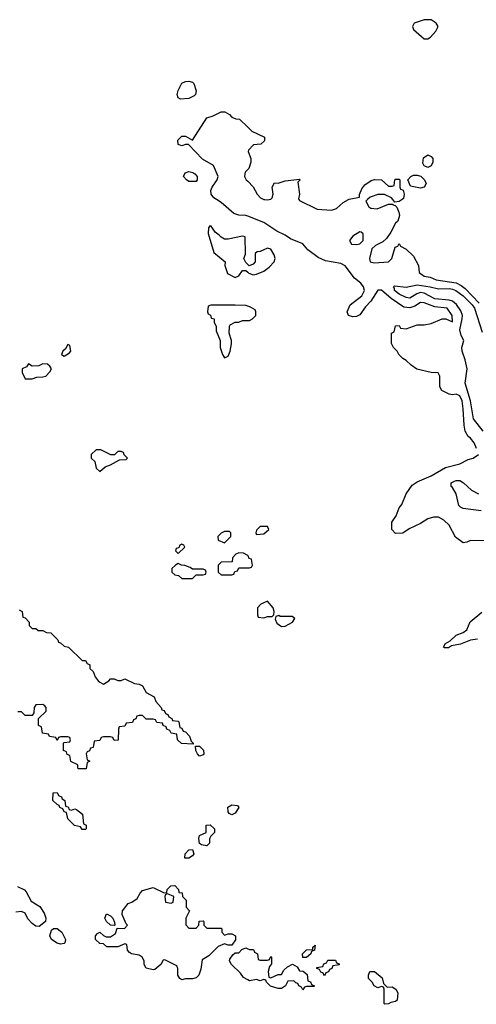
# Model space of a CAD drawing. Header units: inches. Extents: x 2710684 to 2828758, y 857022 to 965663.
# Tile 76 of 256: x 2728720 to 2731283, y 905486 to 911009. Entities that reach past the tile are written whole.
import ezdxf

# ---------------------------------------------------------------- set-up
doc = ezdxf.new("R2010")
doc.units = ezdxf.units.IN
doc.header["$MEASUREMENT"] = 0
for name, color, linetype in [('C7920', 7, 'Continuous'), ('C7921', 7, 'Continuous'), ('C7930', 7, 'Continuous'), ('C7931', 7, 'Continuous')]:
    doc.layers.add(name, color=color, linetype=linetype)

msp = doc.modelspace()

# ---------------------------------------------------------------- linework, layer by layer
at = {"layer": 'C7920', "color": 4}
for points, elevation in [([(2730000, 909905.8), (2729990, 909909.7), (2729950, 909912.1), (2729921.8, 909921.8), (2729850, 909983.7), (2729824.7, 910000)], 12), ([(2730000, 909636), (2729990, 909646), (2729978, 909670), (2729987.3, 909692.7), (2729986, 909790), (2729970, 909794), (2729890, 909778), (2729870, 909778), (2729850, 909788), (2729840.4, 909800.4), (2729816.4, 909816.4), (2729795.3, 909850), (2729786.8, 909853.2), (2729779.6, 909840.4), (2729778, 909810), (2729810, 909702), (2729874, 909650), (2729872, 909630), (2729886, 909586), (2729930, 909562), (2729950, 909572), (2729970, 909602), (2729990, 909602), (2730000, 909592.5)], 16), ([(2730000, 909402.4), (2729990, 909406), (2729930, 909408), (2729792.7, 909407.3), (2729778, 909402), (2729774, 909370), (2729778, 909358), (2729791.6, 909351.6), (2729794, 909334), (2729811, 909331), (2729812, 909310), (2729822, 909290), (2729823.6, 909263.6), (2729844.7, 909210), (2729846, 909170), (2729858, 909130), (2729870, 909112), (2729890, 909122), (2729901.2, 909150), (2729909, 909190), (2729909, 909210), (2729895.3, 909250), (2729898, 909290), (2729902, 909298), (2729930, 909312), (2729950, 909312), (2729970, 909322), (2730000, 909322)], 16), ([(2730000, 908003.1), (2729976.4, 908016.4), (2729950, 908018), (2729934, 908010), (2729914, 907990), (2729912.7, 907967.3), (2729850, 907966), (2729834, 907950), (2729834, 907910), (2729850, 907894), (2729910, 907894), (2729922, 907898), (2729927.3, 907912.7), (2729942, 907918), (2729950, 907934), (2730000, 907934)], 16), ([(2728718, 907698), (2728734, 907690), (2728738, 907658), (2728750, 907654), (2728774, 907630), (2728774, 907610), (2728790, 907594), (2728810, 907594), (2728823.6, 907583.6), (2728850, 907582), (2728870, 907572), (2728894, 907570), (2728934, 907530), (2728938, 907518), (2728950, 907514), (2728970, 907494), (2728994, 907490), (2729070, 907414), (2729090, 907414), (2729098, 907398), (2729114, 907390), (2729114, 907370), (2729132.7, 907352.7), (2729143.6, 907323.6), (2729159.6, 907299.6), (2729170, 907292), (2729190, 907282), (2729220.4, 907299.6), (2729230, 907312), (2729250, 907312), (2729270, 907302), (2729290, 907302), (2729310, 907312), (2729364.7, 907284.7), (2729390, 907282), (2729410, 907272), (2729430, 907234), (2729474, 907210), (2729483.6, 907183.6), (2729514, 907150), (2729518, 907138), (2729530, 907134), (2729538, 907118), (2729552, 907112), (2729558, 907098), (2729574, 907090), (2729578, 907078), (2729610, 907074), (2729614, 907070), (2729618, 907038), (2729630, 907034), (2729638, 907018), (2729650, 907014), (2729674, 906990), (2729682, 906962), (2729694, 906950), (2729694, 906946), (2729628.4, 906948.4), (2729606, 906970), (2729602, 907002), (2729570, 907006), (2729562, 907022), (2729546, 907030), (2729542, 907042), (2729526, 907050), (2729522, 907062), (2729490, 907066), (2729482, 907082), (2729470, 907086), (2729430, 907086), (2729410, 907106), (2729390, 907106), (2729378, 907102), (2729372.7, 907087.3), (2729358, 907082), (2729352.7, 907067.3), (2729318, 907062), (2729310, 907046), (2729278, 907042), (2729274, 907030), (2729272.7, 906967.3), (2729250, 906966), (2729242, 906982), (2729230, 906986), (2729190, 906986), (2729178, 906982), (2729170, 906966), (2729138, 906962), (2729132.7, 906927.3), (2729118, 906922), (2729112.7, 906907.3), (2729098, 906902), (2729094, 906890), (2729098, 906858), (2729114, 906850), (2729098, 906842), (2729092.7, 906807.3), (2729050, 906806), (2729046, 906810), (2729046, 906830), (2729008, 906848), (2729002, 906882), (2728987.3, 906887.3), (2728982, 906902), (2728966, 906910), (2728966, 906950), (2728970, 906954), (2729002, 906958), (2729006, 906970), (2729002, 906982), (2728990, 906986), (2728950, 906986), (2728938, 906982), (2728930, 906966), (2728922, 906982), (2728887.3, 906987.3), (2728882, 907002), (2728847.3, 907007.3), (2728842, 907042), (2728826, 907050), (2728826, 907090), (2728868, 907130), (2728868, 907150), (2728860.4, 907160.4), (2728850, 907168), (2728810, 907166), (2728802, 907150), (2728799.6, 907120.4), (2728790, 907106), (2728750, 907106), (2728730, 907126), (2728710, 907126)], 12), ([(2728707.3, 906147.3), (2728747.3, 906127.3), (2728757.3, 906117.3), (2728785.4, 906065.4), (2728833.7, 906033.7), (2728858, 905998), (2728866.8, 905970), (2728864.7, 905950), (2728830, 905922), (2728810, 905924), (2728790, 905939), (2728766.3, 905966.3), (2728750, 905998), (2728730, 906006), (2728698, 906002)], 12), ([(2730000, 905623.5), (2729976.4, 905636.4), (2729960.2, 905660.2), (2729908.9, 905708.9), (2729898, 905730), (2729900.4, 905739.6), (2729916.4, 905763.6), (2729930, 905774), (2729950, 905774), (2729967.3, 905792.7), (2729990, 905802), (2730000, 905798)], 12)]:
    msp.add_lwpolyline(points, dxfattribs=dict(at, elevation=elevation))
for points, elevation in [([(2728990, 909186), (2728976.9, 909163.1), (2728962, 909150), (2728954, 909130), (2728970, 909122), (2729000.4, 909139.6), (2729008, 909150), (2729002, 909182)], 16), ([(2728850, 909078), (2728827.3, 909067.3), (2728790, 909066), (2728770, 909078), (2728758, 909062), (2728734, 909050), (2728734, 909030), (2728750, 908994), (2728790, 908994), (2728816.4, 909003.6), (2728850, 909004.7), (2728866, 909010), (2728890, 909034), (2728898, 909050), (2728890, 909066), (2728876.4, 909076.4)], 16), ([(2729176.4, 908596.4), (2729150, 908595.3), (2729122, 908570), (2729122, 908550), (2729142, 908530), (2729150, 908494), (2729170, 908474), (2729199, 908501), (2729230, 908511.3), (2729280.4, 908539.6), (2729318, 908542), (2729326, 908550), (2729307.3, 908567.3), (2729302, 908582), (2729290, 908586), (2729270, 908586), (2729252, 908568), (2729231.6, 908568.4)], 16), ([(2729898, 908138), (2729870, 908138), (2729850, 908128), (2729832, 908110), (2729834, 908090), (2729870, 908074), (2729906, 908110), (2729906, 908130)], 16), ([(2729630, 908066), (2729618, 908062), (2729614, 908046), (2729598, 908042), (2729594, 908030), (2729610, 908014), (2729646, 908050), (2729642, 908062)], 16), ([(2729610, 907958), (2729594, 907950), (2729574, 907930), (2729574, 907910), (2729590, 907894), (2729611.6, 907891.6), (2729630, 907874), (2729690, 907874), (2729710, 907894), (2729750, 907894), (2729762, 907898), (2729766, 907910), (2729762, 907922), (2729750, 907926), (2729690, 907926), (2729676.4, 907936.4), (2729647.3, 907947.3), (2729628.4, 907948.4)], 16), ([(2729730, 906878), (2729718, 906890), (2729708, 906910), (2729706, 906934), (2729730, 906934), (2729751.1, 906911.1), (2729754, 906890), (2729750, 906886)], 12), ([(2729010, 906574), (2729030, 906582), (2729039.6, 906579.6), (2729072.7, 906552.7), (2729078, 906498), (2729094, 906490), (2729094, 906470), (2729090, 906466), (2729070, 906466), (2729062, 906482), (2729028.4, 906488.4), (2728990, 906526), (2728982, 906562), (2728970, 906566), (2728962, 906582), (2728946, 906590), (2728942, 906602), (2728930, 906606), (2728906, 906630), (2728907.3, 906672.7), (2728930, 906674), (2728938, 906658), (2728954, 906650), (2728958, 906638), (2728974, 906630), (2728978, 906598), (2728992.7, 906592.7), (2728998, 906578)], 12), ([(2729910, 906548.7), (2729896.4, 906556.4), (2729890, 906566), (2729889, 906591), (2729910, 906604.7), (2729942, 906602), (2729950.9, 906589.1), (2729930, 906558)], 12), ([(2729770, 906375.3), (2729741.2, 906381.2), (2729728.4, 906388.4), (2729724.7, 906415.3), (2729730, 906432), (2729766, 906450), (2729766, 906490), (2729790, 906492), (2729814, 906470), (2729814, 906450), (2729792, 906430), (2729786, 906414), (2729784.7, 906390)], 12), ([(2729646, 906306), (2729648.7, 906330), (2729670, 906352), (2729690, 906354), (2729698, 906330), (2729690, 906318), (2729670, 906306)], 12), ([(2729670, 905914), (2729710, 905914), (2729726, 905930), (2729728, 905952), (2729750, 905954), (2729754, 905950), (2729754, 905930), (2729770, 905914), (2729850, 905914), (2729854, 905910), (2729854, 905890), (2729870, 905874), (2729890, 905882), (2729910, 905882), (2729932, 905870), (2729931.6, 905848.4), (2729910, 905818), (2729890, 905818), (2729870, 905826), (2729834, 905810), (2729782, 905758), (2729744.7, 905735.3), (2729736.9, 905683.1), (2729724.7, 905650), (2729710, 905635.3), (2729690, 905629.2), (2729650.9, 905629.1), (2729630, 905624), (2729618, 905630), (2729608, 905650), (2729607.3, 905687.3), (2729602, 905702), (2729534.6, 905734.6), (2729526, 905734), (2729512, 905710), (2729478, 905682), (2729470, 905679), (2729430, 905688), (2729418, 905710), (2729418, 905730), (2729408, 905750), (2729390, 905762), (2729348.4, 905768.4), (2729336.4, 905776.4), (2729326, 905790), (2729322, 905822), (2729310, 905826), (2729270, 905808), (2729208.4, 905808.4), (2729190, 905826), (2729170, 905828), (2729146, 905850), (2729146, 905870), (2729156.4, 905883.6), (2729170, 905891.3), (2729190, 905872), (2729204.7, 905864.7), (2729230, 905864.7), (2729257.2, 905882.8), (2729267.3, 905912.7), (2729308, 905912), (2729326, 905930), (2729318, 905938), (2729295.3, 905990), (2729298, 906010), (2729328.7, 906051.3), (2729350, 906058), (2729380.2, 906079.8), (2729395.3, 906110), (2729410, 906124.7), (2729470, 906142), (2729530, 906112), (2729546, 906114), (2729548, 906130), (2729568.9, 906151.1), (2729590, 906152), (2729612, 906130), (2729614, 906114), (2729631.1, 906111.1), (2729634, 906090), (2729654, 906070), (2729654, 906030), (2729674, 906010), (2729652, 905970), (2729652.7, 905932.7)], 12), ([(2729550, 906106), (2729538, 906102), (2729534, 906090), (2729538, 906058), (2729570, 906054), (2729582, 906058), (2729586, 906090)], 12), ([(2729250, 905928), (2729229.3, 905929.3), (2729208, 905950), (2729198, 905970), (2729207.3, 905992.7), (2729230, 905982), (2729242, 905970), (2729252.7, 905947.3), (2729254, 905930)], 12), ([(2728950, 905824), (2728930, 905829), (2728899, 905850), (2728889.1, 905870.9), (2728899, 905901), (2728909, 905911), (2728930, 905911), (2728956, 905890), (2728978, 905850), (2728974, 905830), (2728970, 905828)], 12)]:
    msp.add_lwpolyline(points, close=True, dxfattribs=dict(at, elevation=elevation))
at = {"layer": 'C7921', "color": 4, "elevation": 12}
for points in [[(2729623.2, 910563.2), (2729608.7, 910570), (2729604, 910590), (2729609.3, 910610.7), (2729630, 910652), (2729650, 910662), (2729670, 910664.7), (2729690, 910658), (2729698, 910650), (2729710.8, 910610), (2729706.8, 910590), (2729699.3, 910580.7), (2729670, 910566.6)], [(2729710, 910101.2), (2729670, 910101.6), (2729656, 910110), (2729639.3, 910130), (2729649, 910150), (2729670, 910157), (2729691.8, 910151.8), (2729703.4, 910143.4), (2729716.4, 910130), (2729716.3, 910110)]]:
    msp.add_lwpolyline(points, close=True, dxfattribs=at)
for points in [[(2729824.7, 910000), (2729809.7, 910009.7), (2729795.1, 910030), (2729792.8, 910050), (2729799.7, 910070), (2729829.3, 910110), (2729833.2, 910130), (2729808, 910190), (2729746.3, 910226.3), (2729668, 910308), (2729650, 910308.7), (2729630, 910302), (2729610, 910309), (2729607.3, 910332.7), (2729630, 910354.8), (2729650, 910354.8), (2729690, 910332), (2729770, 910458), (2729806, 910470), (2729850, 910492), (2729871.6, 910491.6), (2729896.9, 910476.9), (2729910, 910462), (2729932.7, 910452.7), (2729954, 910450), (2730000, 910406.1)], [(2730000, 910168.6), (2729986.4, 910153.6), (2729983.6, 910143.6), (2729982, 910130), (2729992, 910110), (2730000, 910102.1)]]:
    msp.add_lwpolyline(points, dxfattribs=at)
at = {"layer": 'C7930', "color": 4}
for points, elevation in [([(2730096.7, 910000), (2730110, 909998), (2730120, 910000)], 12), ([(2730287, 910000), (2730290, 909994), (2730390, 909946.8), (2730470, 909941), (2730498, 909950), (2730536.5, 909983.5), (2730565.2, 910000)], 12), ([(2730672.7, 910000), (2730662, 909990), (2730679.6, 909959.6), (2730690, 909952), (2730727.3, 909947.3), (2730790, 909974), (2730814, 909974), (2730814, 909970), (2730827.3, 909967.3), (2730836.3, 909956.3), (2730848.2, 909930), (2730851, 909910), (2730842, 909878), (2730830, 909868), (2730803.5, 909816.5), (2730778.8, 909781.2), (2730758, 909762), (2730717.5, 909742.5), (2730695.9, 909724.1), (2730683.8, 909670), (2730687.7, 909650), (2730710, 909645.5), (2730790, 909650.8), (2730809.2, 909670), (2730827.3, 909732.7), (2730842, 909738), (2730850, 909754), (2730858, 909738), (2730890, 909722), (2730930, 909682), (2730958, 909630), (2730962, 909590), (2730990.9, 909570.9), (2731024.1, 909564.1), (2731058, 909550), (2731170, 909532), (2731198.4, 909518.4), (2731220.7, 909500.7), (2731298, 909418)], 12), ([(2730867, 910000), (2730850, 909988.7), (2730826, 909986), (2730814.3, 910000)], 12), ([(2731284, 908604), (2731270, 908635.3), (2731250, 908662), (2731238, 908670), (2731220.4, 908700.4), (2731214, 908734), (2731210, 908826), (2731202.7, 908870), (2731190, 908899), (2731170, 908908.7), (2731150, 908904), (2731130, 908908.7), (2731089.1, 908929.1), (2731078, 908950), (2731078, 909010), (2731068, 909028), (2731030, 909029), (2730949.1, 909049.1), (2730918, 909070), (2730890, 909098), (2730870, 909108), (2730848, 909130), (2730838, 909150), (2730818, 909170), (2730807.3, 909192.7), (2730806, 909250), (2730822, 909258), (2730828.4, 909291.6), (2730850, 909294), (2730858, 909278), (2730890, 909274), (2730950, 909298), (2730990, 909298), (2731030, 909304.7), (2731091.6, 909331.6), (2731111.6, 909331.6), (2731150, 909314), (2731148, 909350), (2731119, 909390), (2731050, 909398.7), (2730990, 909420.7), (2730970, 909422), (2730937.4, 909402.6), (2730910, 909392.6), (2730875.8, 909395.8), (2730804.1, 909444.1), (2730750, 909491.6), (2730730, 909491.8), (2730691, 909430), (2730661.1, 909398.9), (2730630, 909354), (2730610, 909344), (2730590, 909342), (2730566, 909350), (2730558, 909370), (2730575.3, 909410), (2730639.5, 909460.5), (2730655.1, 909490), (2730649.4, 909510), (2730634, 909530), (2730598.4, 909558.4), (2730547.3, 909627.3), (2730521.8, 909641.8), (2730436.3, 909656.3), (2730394.5, 909674.5), (2730337.1, 909717.1), (2730310, 909751.5), (2730239.3, 909779.3), (2730210, 909799.7), (2730162.8, 909822.8), (2730090, 909871.2), (2730000, 909905.8)], 12), ([(2730000, 909592.5), (2730006.4, 909586.4), (2730030, 909578), (2730050, 909581), (2730090, 909598), (2730120.2, 909619.8), (2730148.7, 909650), (2730154, 909670), (2730149, 909690), (2730130, 909722), (2730110, 909728), (2730070, 909708), (2730052.7, 909707.3), (2730042, 909698), (2730042, 909650), (2730030, 909638), (2730008, 909628), (2730000, 909636)], 16), ([(2731320.7, 908700.7), (2731267.8, 908770), (2731250.8, 908870), (2731220.9, 908970), (2731230.8, 909050), (2731220.9, 909100.9), (2731203.6, 909150), (2731202, 909170), (2731213, 909210), (2731197.6, 909237.6), (2731189.8, 909269.8), (2731203.7, 909330), (2731204.4, 909350), (2731196.5, 909376.5), (2731171.5, 909411.5), (2731149, 909429), (2731130, 909435.1), (2731050, 909443.8), (2730990, 909475.6), (2730970, 909478.7), (2730948.9, 909471.1), (2730910, 909446.6), (2730890, 909449.7), (2730849.4, 909470), (2730823.7, 909490), (2730823.1, 909503.1), (2730818, 909510), (2730824, 909516), (2730890, 909508.4), (2730950, 909521.1), (2731024.7, 909510), (2731070, 909498.2), (2731130, 909500.7), (2731150, 909497.5), (2731168.2, 909490), (2731210, 909459.6), (2731259.2, 909410), (2731272.9, 909390), (2731316, 909256)], 8), ([(2730000, 909322), (2730010, 909322), (2730026, 909330), (2730046, 909350), (2730046, 909370), (2730042, 909382), (2730016.4, 909396.4), (2730000, 909402.4)], 16), ([(2731350, 908086), (2731250, 908088), (2731230, 908078), (2731210, 908075.3), (2731166.3, 908106.3), (2731130, 908174), (2731100.9, 908200.9), (2731070, 908219), (2731042, 908218), (2731010.9, 908209.1), (2730970, 908182), (2730906.4, 908153.6), (2730870, 908128.7), (2730830, 908126), (2730808.4, 908148.4), (2730808.7, 908190), (2730833.6, 908226.4), (2730849, 908270), (2730864, 908290), (2730889.2, 908350), (2730923, 908397), (2730950, 908417.3), (2731028.7, 908450), (2731110, 908496), (2731190, 908518), (2731238, 908542), (2731266, 908550), (2731295.3, 908570)], 12), ([(2731310, 908253.3), (2731210, 908267.6), (2731194.3, 908274.3), (2731184.4, 908284.4), (2731170, 908349.2), (2731150, 908384), (2731142, 908390), (2731142, 908410), (2731159.5, 908420.5), (2731170, 908424.9), (2731190, 908423.1), (2731211.1, 908411.1), (2731255.8, 908370), (2731294.8, 908350)], 8), ([(2730000, 907934), (2730010, 907934), (2730022, 907938), (2730026, 907950), (2730022, 907982), (2730007.3, 907987.3), (2730002, 908002), (2730000, 908003.1)], 16), ([(2731290, 907533.2), (2731250, 907529), (2731193.7, 907506.3), (2731143.4, 907496.6), (2731126.3, 907486.3), (2731104.8, 907484.8), (2731099, 907490), (2731109.7, 907510.3), (2731136.2, 907523.8), (2731170, 907556.4), (2731210, 907570.6), (2731230, 907586.8), (2731249, 907631), (2731314.6, 907685.4)], 12), ([(2730000, 905798), (2730010, 905794), (2730032.7, 905792.7), (2730038, 905778), (2730054, 905770), (2730058, 905738), (2730070, 905734), (2730110, 905734), (2730122, 905738), (2730130, 905754), (2730134, 905750), (2730132.7, 905712.7), (2730122, 905698), (2730114, 905670), (2730118, 905638), (2730130, 905634), (2730170, 905654), (2730190, 905654), (2730203.1, 905676.9), (2730223.1, 905696.9), (2730251.6, 905711.6), (2730276.9, 905696.9), (2730290, 905674), (2730311.6, 905671.6), (2730332.7, 905652.7), (2730338, 905618), (2730352.7, 905612.7), (2730358, 905598), (2730374, 905590), (2730370, 905586), (2730330, 905586), (2730318, 905582), (2730310, 905568), (2730302, 905582), (2730286, 905590), (2730282, 905602), (2730270, 905606), (2730258, 905618), (2730224.7, 905615.3), (2730212, 905590), (2730190, 905575.3), (2730170, 905575.3), (2730128.4, 905588.4), (2730106, 905610), (2730102, 905622), (2730090, 905626), (2730070, 905618), (2730050, 905626), (2730010, 905618), (2730000, 905623.5)], 12)]:
    msp.add_lwpolyline(points, dxfattribs=dict(at, elevation=elevation))
for points, elevation in [([(2730630, 909818), (2730590, 909795.3), (2730571.3, 909770), (2730582, 909750), (2730610, 909747.3), (2730630, 909752), (2730648, 909770), (2730647.3, 909807.3), (2730636.4, 909816.4)], 12), ([(2730110, 908166), (2730070, 908166), (2730050, 908146), (2730044.7, 908130), (2730050, 908122), (2730090, 908124.7), (2730118, 908150)], 16), ([(2730110, 907748), (2730074, 907730), (2730054, 907710), (2730054, 907670), (2730058, 907658), (2730090, 907654), (2730110, 907662), (2730130, 907662), (2730138, 907662), (2730146, 907670), (2730148, 907690), (2730142, 907710)], 16), ([(2730174, 907666), (2730158, 907662), (2730154, 907646), (2730163.5, 907623.5), (2730190, 907606), (2730210, 907606.8), (2730251.5, 907628.5), (2730264, 907650), (2730250, 907661.2), (2730182, 907662)], 16), ([(2730308.7, 905748.7), (2730308, 905770), (2730330, 905791.3), (2730366, 905794), (2730366, 905806), (2730378, 905818), (2730374, 905790), (2730358, 905782), (2730354, 905770), (2730330, 905748.7)], 12), ([(2730430, 905646), (2730422, 905662), (2730410, 905666), (2730402, 905682), (2730387.3, 905687.3), (2730387.3, 905692.7), (2730422, 905698), (2730427.3, 905712.7), (2730442, 905718), (2730450, 905734), (2730492.7, 905732.7), (2730498, 905718), (2730512.7, 905712.7), (2730512.7, 905707.3), (2730478, 905702), (2730472.7, 905687.3), (2730458, 905682), (2730452.7, 905667.3), (2730438, 905662)], 12), ([(2730782, 905582), (2730810, 905584.7), (2730832, 905570), (2730842, 905550), (2730838, 905510), (2730830, 905502), (2730803.6, 905496.4), (2730790, 905488), (2730770, 905486), (2730766, 905490), (2730766, 905570), (2730762, 905582), (2730750, 905586), (2730730, 905578), (2730708.7, 905588.7), (2730698, 905610), (2730678, 905630), (2730678, 905650), (2730686, 905670), (2730710.8, 905670.8), (2730754.4, 905634.4), (2730762, 905602)], 12)]:
    msp.add_lwpolyline(points, close=True, dxfattribs=dict(at, elevation=elevation))
at = {"layer": 'C7931', "color": 4}
for points, elevation in [([(2730990, 911008.7), (2730934, 910990), (2730924.7, 910970), (2730930, 910954), (2730990, 910902), (2731010, 910902), (2731026, 910910), (2731056.4, 910943.6), (2731068, 910970), (2731058, 910990), (2731030, 911008)], 16), ([(2731010, 910179), (2730990, 910188.7), (2730983.2, 910203.2), (2730986.8, 910233.2), (2731010, 910251), (2731030, 910241), (2731038.8, 910230), (2731038.8, 910210), (2731030, 910188.7)], 12), ([(2730970, 910064), (2730914, 910074), (2730898, 910110), (2730915.3, 910130), (2730930, 910137.3), (2730950, 910137.3), (2730970.6, 910130.6), (2730992, 910110), (2731002, 910090), (2730990, 910068.7)], 12)]:
    msp.add_lwpolyline(points, close=True, dxfattribs=dict(at, elevation=elevation))
at = {"layer": 'C7931', "color": 4, "elevation": 12}
for points in [[(2730000, 910406.1), (2730023.6, 910383.6), (2730094, 910350), (2730094, 910330), (2730074, 910310), (2730032.7, 910307.3), (2730003.6, 910276.4), (2730002, 910270), (2730018, 910230), (2730018, 910210), (2730005.4, 910174.6), (2730000, 910168.6)], [(2730000, 910102.1), (2730031.1, 910071.1), (2730052, 910030), (2730072, 910010), (2730090, 910001), (2730096.7, 910000)], [(2730120, 910000), (2730130, 910002), (2730138, 910010), (2730142, 910030), (2730138, 910070), (2730150, 910094), (2730170, 910092), (2730210, 910104.7), (2730290, 910114), (2730294, 910110), (2730282, 910098), (2730291.3, 910030), (2730284.7, 910004.7), (2730287, 910000)], [(2730565.2, 910000), (2730570, 910002.8), (2730627.3, 910012.7), (2730627.3, 910027.3), (2730640.2, 910059.8), (2730658, 910082), (2730693.6, 910106.4), (2730711.6, 910111.6), (2730750, 910111.3), (2730790, 910074), (2730810, 910074), (2730822, 910078), (2730826, 910110), (2730830, 910114), (2730850, 910114), (2730854, 910110), (2730854, 910070), (2730858, 910058), (2730871.6, 910051.6), (2730878, 910030), (2730874.8, 910005.2), (2730867, 910000)], [(2730814.3, 910000), (2730806, 910010), (2730767.3, 910027.3), (2730730, 910028.7), (2730686.8, 910013.2), (2730672.7, 910000)]]:
    msp.add_lwpolyline(points, dxfattribs=at)

doc.saveas('drawing.dxf')
